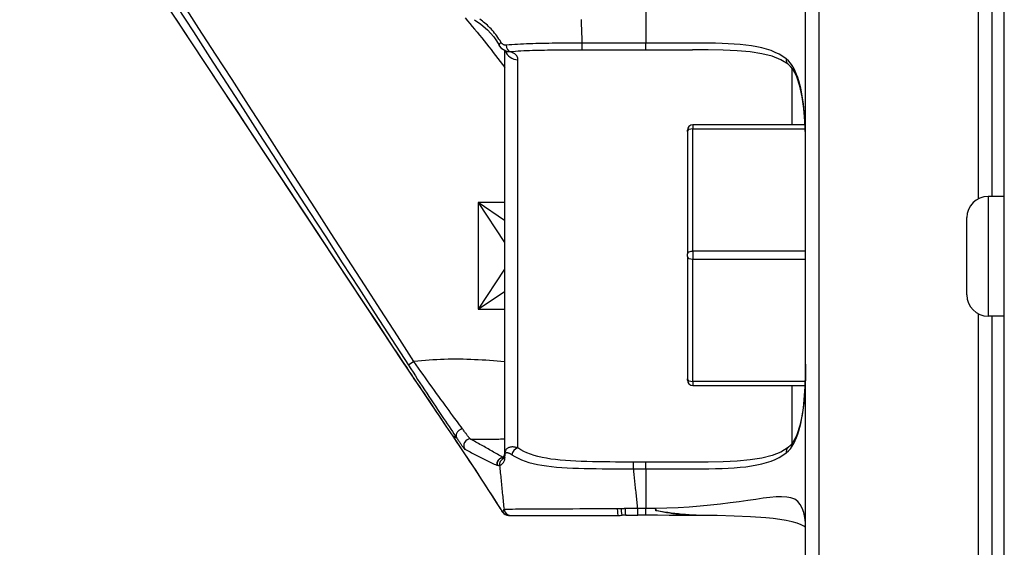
# Model space of a CAD drawing. Header units: inches. Extents: x 10 to 197, y 9 to 109.
# Tile 55 of 111: x 44.534 to 45.99, y 46.914 to 47.695. Entities that reach past the tile are written whole.
import ezdxf

# ---------------------------------------------------------------- set-up
doc = ezdxf.new("R2010")
doc.units = ezdxf.units.IN
doc.header["$MEASUREMENT"] = 0
doc.layers.add('Visible Edges(ANSI)', color=7, linetype='Continuous', lineweight=25)
doc.layers.add('Visible Tangent Edges(ANSI)', color=7, linetype='Continuous', lineweight=25)

msp = doc.modelspace()

# ---------------------------------------------------------------- linework, layer by layer
at = {"layer": 'Visible Edges(ANSI)'}
for p, q in [((45.9899, 40.387), (45.9899, 54.302)), ((45.6959, 46.6287), (45.6959, 48.0613)), ((45.9715, 48.0613), (45.9715, 47.4331)), ((45.0874, 47.2086), (44.5339, 48.045)), ((45.251, 47.6488), (45.251, 47.0515)), ((45.254, 47.6476), (45.2529, 47.648)), ((45.6952, 47.539), (45.5292, 47.539)), ((45.5214, 47.5291), (45.5214, 47.5311)), ((45.5214, 47.5291), (45.5214, 47.3479)), ((45.9899, 47.4331), (45.966, 47.4331)), ((45.9345, 47.2874), (45.9345, 47.4016)), ((45.5214, 47.3441), (45.5214, 47.3479)), ((45.5214, 47.3441), (45.5214, 47.1631)), ((45.9899, 47.2559), (45.966, 47.2559)), ((45.9715, 47.2559), (45.9715, 46.6287)), ((45.5214, 47.1611), (45.5214, 47.1631)), ((45.5292, 47.1532), (45.6953, 47.1532)), ((45.251, 47.0515), (45.251, 47.0479)), ((45.2566, 46.9612), (45.2599, 46.9612)), ((45.2599, 46.9612), (45.4191, 46.9612)), ((45.4597, 46.9613), (45.4479, 46.9613)), ((45.5408, 46.9612), (45.5286, 46.9612))]:
    msp.add_line(p, q, dxfattribs=at)
at = {"layer": 'Visible Edges(ANSI)', "flags": 128}
for points in [[(45.2063, 47.6945), (45.2159, 47.6878), (45.2256, 47.6794), (45.2349, 47.669), (45.2391, 47.6631), (45.2429, 47.6567)], [(45.2529, 47.648), (45.247, 47.6515), (45.2429, 47.6567)], [(45.6703, 47.6287), (45.6597, 47.6351), (45.6468, 47.6403), (45.6315, 47.6442), (45.6141, 47.6469), (45.5948, 47.6486), (45.574, 47.6496), (45.5518, 47.65), (45.5286, 47.6501)], [(45.6959, 47.5052), (45.6957, 47.5253), (45.6949, 47.5446), (45.6935, 47.563), (45.6911, 47.5802), (45.6877, 47.596), (45.683, 47.6098), (45.6802, 47.6158), (45.6771, 47.6211), (45.6737, 47.6254), (45.6703, 47.6287)], [(45.1749, 47.0781), (45.1647, 47.0932), (45.1541, 47.1089), (45.1434, 47.1249), (45.1324, 47.1412), (45.1212, 47.1578), (45.11, 47.1746), (45.0987, 47.1915), (45.0874, 47.2086)], [(45.6959, 47.1848), (45.6957, 47.1647), (45.6949, 47.1454), (45.6935, 47.1271), (45.6911, 47.1099), (45.6877, 47.0941), (45.683, 47.0802), (45.6802, 47.0742), (45.6771, 47.0689), (45.6737, 47.0646), (45.6703, 47.0614)], [(45.2566, 46.9612), (45.2537, 46.9616), (45.252, 46.9623), (45.2504, 46.9633), (45.2494, 46.9644), (45.2488, 46.9651), (45.2485, 46.9655), (45.2482, 46.9659), (45.2479, 46.9663), (45.2469, 46.968), (45.2453, 46.9706), (45.243, 46.9742), (45.2401, 46.9788), (45.2366, 46.9843), (45.2325, 46.9907), (45.2279, 46.998), (45.2227, 47.0059), (45.217, 47.0146), (45.2109, 47.0239), (45.2044, 47.0338), (45.1975, 47.0442), (45.1903, 47.0551), (45.1827, 47.0664), (45.1749, 47.0781)], [(45.6703, 47.0614), (45.6597, 47.0549), (45.6468, 47.0498), (45.6315, 47.0459), (45.6141, 47.0431), (45.5948, 47.0414), (45.574, 47.0404), (45.5518, 47.04), (45.5286, 47.0399)], [(45.2474, 47.0465), (45.2454, 47.0459), (45.2448, 47.0456)], [(45.2474, 47.0465), (45.2481, 47.0468), (45.2494, 47.0475), (45.2504, 47.0488), (45.251, 47.0512)], [(45.5286, 46.9612), (45.5116, 46.9612), (45.4944, 46.9612), (45.477, 46.9613), (45.4597, 46.9613)], [(45.5286, 46.9612), (45.5264, 46.9612), (45.5242, 46.9612), (45.522, 46.9613), (45.5198, 46.9614), (45.5176, 46.9616), (45.5154, 46.9618), (45.5133, 46.962), (45.511, 46.9622), (45.5088, 46.9624), (45.5066, 46.9627), (45.5043, 46.963), (45.502, 46.9633), (45.4997, 46.9636), (45.4974, 46.964), (45.4951, 46.9644), (45.4928, 46.9647), (45.4905, 46.9651), (45.4881, 46.9656), (45.4858, 46.966), (45.4834, 46.9664), (45.481, 46.9669), (45.4787, 46.9673), (45.4763, 46.9678), (45.4739, 46.9683)], [(45.4764, 46.9678), (45.4763, 46.9678), (45.4762, 46.9678), (45.4761, 46.9678), (45.476, 46.9679), (45.4759, 46.9679), (45.4758, 46.9679), (45.4757, 46.9679), (45.4756, 46.9679), (45.4754, 46.968), (45.4753, 46.968), (45.4752, 46.968), (45.4751, 46.968), (45.475, 46.968), (45.4749, 46.9681), (45.4748, 46.9681), (45.4747, 46.9681), (45.4746, 46.9681), (45.4745, 46.9681), (45.4744, 46.9682), (45.4743, 46.9682), (45.4742, 46.9682), (45.4741, 46.9682), (45.474, 46.9682), (45.4739, 46.9683)], [(45.5398, 46.9612), (45.5372, 46.9612), (45.5345, 46.9613), (45.5319, 46.9614), (45.5292, 46.9615), (45.5266, 46.9616), (45.5239, 46.9618), (45.5213, 46.962), (45.5187, 46.9622), (45.516, 46.9624), (45.5134, 46.9626), (45.5108, 46.9629), (45.5081, 46.9632), (45.5055, 46.9635), (45.5028, 46.9638), (45.5002, 46.9641), (45.4975, 46.9645), (45.4949, 46.9648), (45.4923, 46.9652), (45.4896, 46.9656), (45.487, 46.966), (45.4843, 46.9664), (45.4817, 46.9669), (45.479, 46.9673), (45.4764, 46.9678)], [(45.6959, 46.9438), (45.6936, 46.9453), (45.6894, 46.9473), (45.6835, 46.9496), (45.6761, 46.9517), (45.6675, 46.9536), (45.6581, 46.9552), (45.6479, 46.9565), (45.6372, 46.9576), (45.6146, 46.9592), (45.5906, 46.9602), (45.5655, 46.9608), (45.5398, 46.9612)]]:
    msp.add_lwpolyline(points, dxfattribs=at)
at = {"layer": 'Visible Edges(ANSI)'}
for centre, radius, start, end in [((45.5292, 47.5311), 0.00787, 90, 180), ((45.966, 47.4016), 0.0315, 90, 180), ((45.966, 47.2874), 0.0315, 180, 270), ((45.5292, 47.1611), 0.00787, 180, 270)]:
    msp.add_arc(centre, radius, start, end, dxfattribs=at)
for centre, major_axis, ratio, start_param, end_param in [((45.4336, 47.0666), (0.1436, 0.022), 0.718091, 4.502195, 4.542341), ((45.438, 46.8798), (-0.1151, 0.0117), 0.700795, 4.852611, 4.897811), ((45.4479, 46.9666), (0.1897, 0), 0.028121, 4.618016, 4.712378)]:
    msp.add_ellipse(centre, major_axis=major_axis, ratio=ratio, start_param=start_param, end_param=end_param, dxfattribs=at)
at = {"layer": 'Visible Tangent Edges(ANSI)'}
for p, q in [((45.7156, 48.0649), (45.7156, 46.6251)), ((45.9518, 47.4297), (45.9518, 48.0649)), ((45.4597, 47.7189), (45.4597, 47.6598)), ((45.3658, 47.65), (45.3658, 47.6598)), ((45.4597, 47.6598), (45.3658, 47.6598)), ((45.4597, 47.65), (45.4597, 47.6598)), ((45.3658, 47.65), (45.4597, 47.65)), ((45.2707, 47.0609), (45.2707, 47.6352)), ((45.6762, 47.539), (45.6762, 47.6224)), ((45.5292, 47.539), (45.5292, 47.533)), ((45.5292, 47.533), (45.6955, 47.533)), ((45.5292, 47.3518), (45.5292, 47.533)), ((45.251, 47.4238), (45.2117, 47.4238)), ((45.251, 47.3975), (45.2117, 47.4238)), ((45.2117, 47.4238), (45.251, 47.3647)), ((45.2117, 47.4238), (45.2117, 47.2663)), ((45.966, 47.4331), (45.966, 47.2559)), ((45.5292, 47.3518), (45.5292, 47.3402)), ((45.6959, 47.3518), (45.5292, 47.3518)), ((45.5292, 47.3402), (45.6959, 47.3402)), ((45.5292, 47.1592), (45.5292, 47.3402)), ((45.251, 47.3253), (45.2117, 47.2663)), ((45.2117, 47.2663), (45.251, 47.2925)), ((45.2117, 47.2663), (45.251, 47.2663)), ((45.9518, 46.6251), (45.9518, 47.2593)), ((45.0874, 47.2086), (45.0874, 47.2086)), ((45.117, 47.1887), (45.1088, 47.1834)), ((45.5292, 47.1592), (45.5292, 47.1532)), ((45.6955, 47.1592), (45.5292, 47.1592)), ((45.6762, 47.0677), (45.6762, 47.1532)), ((45.1748, 47.0782), (45.1748, 47.0782)), ((45.1803, 47.0754), (45.1748, 47.0782)), ((45.1749, 47.0781), (45.1749, 47.0781)), ((45.1803, 47.0754), (45.1804, 47.0754)), ((45.2515, 47.047), (45.2516, 47.0505)), ((45.4418, 47.0302), (45.4418, 47.0401)), ((45.4597, 47.0401), (45.4418, 47.0401)), ((45.4418, 47.0302), (45.4597, 47.0302)), ((45.4597, 47.0302), (45.4597, 47.0401)), ((45.4597, 47.0302), (45.4597, 46.9711)), ((45.4597, 46.9711), (45.4479, 46.9711)), ((45.4479, 46.9613), (45.4479, 46.9711)), ((45.4597, 46.9613), (45.4597, 46.9711))]:
    msp.add_line(p, q, dxfattribs=at)
at = {"layer": 'Visible Tangent Edges(ANSI)', "flags": 128}
for points in [[(44.7664, 47.7142), (44.7908, 47.6763), (44.8153, 47.6384), (44.8397, 47.6005), (44.8642, 47.5625), (44.8886, 47.5246), (44.9131, 47.4867), (44.9375, 47.4488), (44.962, 47.4109), (44.9865, 47.373), (45.0109, 47.335), (45.0354, 47.2971), (45.0598, 47.2592), (45.0843, 47.2213), (45.1088, 47.1834)], [(45.117, 47.1887), (45.0926, 47.2266), (45.0681, 47.2645), (45.0436, 47.3024), (45.0192, 47.3404), (44.9947, 47.3783), (44.9703, 47.4162), (44.9458, 47.4541), (44.9213, 47.492), (44.8969, 47.5299), (44.8724, 47.5679), (44.8479, 47.6058), (44.8235, 47.6437), (44.799, 47.6816), (44.7746, 47.7195)], [(45.0874, 47.2086), (45.0643, 47.2434), (45.0413, 47.2783), (45.0182, 47.3131), (44.9952, 47.348), (44.9721, 47.3828), (44.949, 47.4177), (44.926, 47.4525), (44.9029, 47.4874), (44.8799, 47.5222), (44.8568, 47.5571), (44.8337, 47.5919), (44.8107, 47.6268), (44.7876, 47.6617), (44.7646, 47.6965)], [(45.1925, 47.6973), (45.1961, 47.693), (45.1996, 47.6888), (45.2032, 47.6846), (45.2067, 47.6803), (45.2102, 47.6761), (45.2137, 47.6718), (45.2172, 47.6675), (45.2207, 47.6632), (45.2241, 47.6589), (45.2275, 47.6545), (45.2309, 47.6502), (45.2343, 47.6458), (45.2377, 47.6414), (45.2411, 47.637), (45.2444, 47.6326), (45.2477, 47.6282), (45.2511, 47.6238)], [(45.2456, 47.6611), (45.2442, 47.6636), (45.2427, 47.6659), (45.2412, 47.6683), (45.2396, 47.6705), (45.2379, 47.6727), (45.2362, 47.6748), (45.2345, 47.6769), (45.2327, 47.6789), (45.231, 47.6808), (45.2292, 47.6827), (45.2273, 47.6845), (45.2255, 47.6862), (45.2236, 47.6879), (45.2218, 47.6895), (45.2199, 47.691), (45.2181, 47.6925), (45.2162, 47.6939), (45.2144, 47.6953)], [(45.3658, 47.6598), (45.3657, 47.6623), (45.3656, 47.6648), (45.3656, 47.6674), (45.3655, 47.6699), (45.3654, 47.6724), (45.3653, 47.6749), (45.3652, 47.6774), (45.3651, 47.6799), (45.365, 47.6824), (45.3649, 47.6849), (45.3648, 47.6874), (45.3647, 47.6899), (45.3646, 47.6925), (45.3645, 47.695)], [(45.2534, 47.6568), (45.253, 47.6567), (45.2526, 47.6567), (45.2523, 47.6568), (45.2519, 47.6568), (45.2515, 47.6568), (45.2511, 47.6569), (45.2508, 47.657), (45.2504, 47.6571), (45.25, 47.6572), (45.2497, 47.6574), (45.2493, 47.6575), (45.249, 47.6577), (45.2487, 47.6579), (45.2483, 47.6581), (45.248, 47.6583), (45.2477, 47.6586), (45.2474, 47.6588), (45.2471, 47.6591), (45.2468, 47.6594), (45.2466, 47.6597), (45.2463, 47.6601), (45.2461, 47.6604), (45.2458, 47.6607), (45.2456, 47.6611)], [(45.3658, 47.6598), (45.3608, 47.6598), (45.3559, 47.6598), (45.3509, 47.6598), (45.3459, 47.6598), (45.341, 47.6597), (45.336, 47.6597), (45.3311, 47.6597), (45.3262, 47.6596), (45.3213, 47.6596), (45.3165, 47.6595), (45.3117, 47.6594), (45.3069, 47.6593), (45.3021, 47.6592), (45.2974, 47.6591), (45.2928, 47.659), (45.2882, 47.6588), (45.2836, 47.6587), (45.2791, 47.6585), (45.2747, 47.6583), (45.2703, 47.658), (45.266, 47.6578), (45.2617, 47.6575), (45.2575, 47.6571), (45.2534, 47.6568)], [(45.6676, 47.6365), (45.6626, 47.6401), (45.6571, 47.6433), (45.6513, 47.6462), (45.645, 47.6487), (45.6383, 47.6509), (45.6313, 47.6528), (45.6238, 47.6544), (45.616, 47.6557), (45.6079, 47.6568), (45.5995, 47.6577), (45.5907, 47.6584), (45.5817, 47.659), (45.5725, 47.6594), (45.563, 47.6596), (45.5532, 47.6598), (45.5433, 47.6599), (45.5333, 47.66), (45.523, 47.66), (45.5127, 47.66), (45.5022, 47.6599), (45.4917, 47.6599), (45.481, 47.6599), (45.4704, 47.6598), (45.4597, 47.6598)], [(45.2529, 47.648), (45.2531, 47.648), (45.2533, 47.6479), (45.2536, 47.6478), (45.2539, 47.6477), (45.2541, 47.6477), (45.2544, 47.6476), (45.2546, 47.6475), (45.2549, 47.6475), (45.2551, 47.6474), (45.2554, 47.6474), (45.2556, 47.6474), (45.2559, 47.6473), (45.2562, 47.6473), (45.2564, 47.6473), (45.2567, 47.6472), (45.2569, 47.6472), (45.2572, 47.6472), (45.2575, 47.6472), (45.2577, 47.6472), (45.258, 47.6472), (45.2582, 47.6472), (45.2585, 47.6472), (45.2588, 47.6472), (45.259, 47.6472)], [(45.259, 47.6472), (45.2629, 47.6476), (45.2669, 47.6479), (45.271, 47.6482), (45.2751, 47.6484), (45.2792, 47.6487), (45.2835, 47.6489), (45.2877, 47.649), (45.2921, 47.6492), (45.2964, 47.6493), (45.3009, 47.6494), (45.3053, 47.6495), (45.3098, 47.6496), (45.3144, 47.6497), (45.3189, 47.6498), (45.3235, 47.6498), (45.3282, 47.6499), (45.3328, 47.6499), (45.3375, 47.6499), (45.3422, 47.6499), (45.3469, 47.65), (45.3516, 47.65), (45.3564, 47.65), (45.3611, 47.65), (45.3658, 47.65)], [(45.2707, 47.6352), (45.2707, 47.6359), (45.2706, 47.6366), (45.2705, 47.6373), (45.2704, 47.6379), (45.2701, 47.6386), (45.2699, 47.6392), (45.2696, 47.6398), (45.2693, 47.6404), (45.2689, 47.6409), (45.2685, 47.6415), (45.2681, 47.642), (45.2676, 47.6425), (45.2671, 47.643), (45.2665, 47.6435), (45.2659, 47.6439), (45.2653, 47.6444), (45.2646, 47.6448), (45.2639, 47.6452), (45.2632, 47.6456), (45.2624, 47.6459), (45.2616, 47.6463), (45.2608, 47.6466), (45.2599, 47.6469), (45.259, 47.6472)], [(45.4597, 47.65), (45.4626, 47.65), (45.4655, 47.65), (45.4684, 47.65), (45.4713, 47.65), (45.4742, 47.65), (45.4771, 47.65), (45.48, 47.65), (45.4829, 47.65), (45.4858, 47.65), (45.4887, 47.65), (45.4916, 47.6501), (45.4945, 47.6501), (45.4974, 47.6501), (45.5002, 47.6501), (45.5031, 47.6501), (45.506, 47.6501), (45.5088, 47.6501), (45.5117, 47.6501), (45.5145, 47.6501), (45.5173, 47.6501), (45.5202, 47.6501), (45.523, 47.6501), (45.5258, 47.6501), (45.5286, 47.6501)], [(45.6959, 47.5052), (45.6959, 47.5121), (45.6958, 47.5188), (45.6957, 47.5256), (45.6955, 47.5322), (45.6953, 47.5387), (45.695, 47.5452), (45.6946, 47.5516), (45.6941, 47.5578), (45.6935, 47.564), (45.6928, 47.5701), (45.6921, 47.576), (45.6912, 47.5819), (45.6901, 47.5876), (45.689, 47.5931), (45.6877, 47.5985), (45.6862, 47.6038), (45.6846, 47.6088), (45.6828, 47.6136), (45.6808, 47.6182), (45.6786, 47.6226), (45.6762, 47.6266), (45.6736, 47.6303), (45.6707, 47.6337), (45.6676, 47.6365)], [(45.1748, 47.0782), (45.1715, 47.0832), (45.1681, 47.0882), (45.1646, 47.0933), (45.1611, 47.0985), (45.1576, 47.1037), (45.1541, 47.109), (45.1505, 47.1143), (45.1469, 47.1196), (45.1433, 47.125), (45.1397, 47.1304), (45.136, 47.1358), (45.1323, 47.1413), (45.1286, 47.1468), (45.1249, 47.1523), (45.1212, 47.1579), (45.1175, 47.1634), (45.1137, 47.169), (45.11, 47.1746), (45.1062, 47.1803), (45.1024, 47.1859), (45.0987, 47.1916), (45.0949, 47.1972), (45.0912, 47.2029), (45.0874, 47.2086)], [(45.251, 47.1885), (45.2455, 47.189), (45.2399, 47.1894), (45.2344, 47.1899), (45.2288, 47.1903), (45.2232, 47.1906), (45.2177, 47.191), (45.2121, 47.1913), (45.2065, 47.1915), (45.2009, 47.1918), (45.1953, 47.1919), (45.1898, 47.1921), (45.1842, 47.1921), (45.1786, 47.1922), (45.173, 47.1921), (45.1674, 47.1921), (45.1618, 47.1919), (45.1562, 47.1918), (45.1506, 47.1915), (45.145, 47.1912), (45.1394, 47.1908), (45.1338, 47.1904), (45.1282, 47.1899), (45.1226, 47.1893), (45.117, 47.1887)], [(45.1088, 47.1834), (45.1122, 47.1781), (45.1156, 47.1728), (45.119, 47.1676), (45.1224, 47.1624), (45.1257, 47.1572), (45.1291, 47.1521), (45.1324, 47.147), (45.1358, 47.142), (45.139, 47.1371), (45.1423, 47.1322), (45.1455, 47.1274), (45.1486, 47.1226), (45.1517, 47.118), (45.1547, 47.1134), (45.1577, 47.109), (45.1606, 47.1047), (45.1634, 47.1005), (45.1661, 47.0964), (45.1688, 47.0925), (45.1713, 47.0887), (45.1737, 47.0851), (45.1761, 47.0817), (45.1783, 47.0784), (45.1803, 47.0754)], [(45.1888, 47.0892), (45.1867, 47.092), (45.1845, 47.095), (45.1821, 47.0982), (45.1797, 47.1015), (45.1771, 47.105), (45.1744, 47.1086), (45.1717, 47.1124), (45.1688, 47.1162), (45.1659, 47.1202), (45.1629, 47.1244), (45.1599, 47.1285), (45.1567, 47.1328), (45.1536, 47.1372), (45.1504, 47.1416), (45.1471, 47.1461), (45.1439, 47.1507), (45.1405, 47.1553), (45.1372, 47.16), (45.1339, 47.1647), (45.1305, 47.1695), (45.1271, 47.1742), (45.1237, 47.179), (45.1204, 47.1839), (45.117, 47.1887)], [(45.6676, 47.0535), (45.6707, 47.0564), (45.6736, 47.0597), (45.6762, 47.0634), (45.6786, 47.0675), (45.6808, 47.0718), (45.6828, 47.0764), (45.6846, 47.0812), (45.6862, 47.0863), (45.6877, 47.0915), (45.689, 47.0969), (45.6901, 47.1025), (45.6912, 47.1082), (45.6921, 47.114), (45.6928, 47.12), (45.6935, 47.126), (45.6941, 47.1322), (45.6946, 47.1385), (45.695, 47.1448), (45.6953, 47.1513), (45.6955, 47.1579), (45.6957, 47.1645), (45.6958, 47.1712), (45.6959, 47.178), (45.6959, 47.1848)], [(45.1888, 47.0892), (45.188, 47.0891), (45.1872, 47.0888), (45.1864, 47.0886), (45.1856, 47.0882), (45.1849, 47.0878), (45.1842, 47.0874), (45.1835, 47.0869), (45.1829, 47.0864), (45.1823, 47.0858), (45.1817, 47.0852), (45.1812, 47.0845), (45.1808, 47.0839), (45.1804, 47.0832), (45.1801, 47.0825), (45.1798, 47.0817), (45.1796, 47.081), (45.1794, 47.0802), (45.1794, 47.0795), (45.1794, 47.0788), (45.1794, 47.0781), (45.1796, 47.0774), (45.1798, 47.0767), (45.18, 47.0761), (45.1803, 47.0754)], [(45.2004, 47.0741), (45.2003, 47.0742), (45.2001, 47.0743), (45.2, 47.0745), (45.1997, 47.0747), (45.1995, 47.075), (45.1992, 47.0753), (45.1989, 47.0757), (45.1985, 47.0761), (45.1982, 47.0766), (45.1977, 47.0771), (45.1973, 47.0777), (45.1968, 47.0783), (45.1963, 47.079), (45.1958, 47.0797), (45.1952, 47.0805), (45.1946, 47.0813), (45.194, 47.0821), (45.1933, 47.083), (45.1926, 47.084), (45.1919, 47.0849), (45.1912, 47.0859), (45.1904, 47.087), (45.1896, 47.0881), (45.1888, 47.0892)], [(45.2482, 46.966), (45.248, 46.9662), (45.2476, 46.9669), (45.2469, 46.968), (45.2459, 46.9697), (45.2446, 46.9717), (45.243, 46.9743), (45.2411, 46.9772), (45.239, 46.9806), (45.2366, 46.9844), (45.2339, 46.9886), (45.231, 46.9932), (45.2278, 46.9981), (45.2244, 47.0033), (45.2208, 47.0089), (45.217, 47.0147), (45.2129, 47.0209), (45.2087, 47.0273), (45.2043, 47.0339), (45.1998, 47.0408), (45.1951, 47.0479), (45.1902, 47.0552), (45.1852, 47.0627), (45.1801, 47.0704), (45.1748, 47.0782)], [(45.1748, 47.0782), (45.1749, 47.0782), (45.1749, 47.0782), (45.1749, 47.0782), (45.1749, 47.0782), (45.1749, 47.0782), (45.1749, 47.0781), (45.1749, 47.0781), (45.1749, 47.0781), (45.1749, 47.0781), (45.1749, 47.0781), (45.1749, 47.0781), (45.1749, 47.0781), (45.1749, 47.0781), (45.1749, 47.0781), (45.1749, 47.0781), (45.1749, 47.0781), (45.1749, 47.0781), (45.1749, 47.0781), (45.1749, 47.0781), (45.1749, 47.0781), (45.1749, 47.0781), (45.1749, 47.0781), (45.1749, 47.0781), (45.1749, 47.0781)], [(45.1803, 47.0754), (45.1803, 47.0754), (45.1803, 47.0754), (45.1803, 47.0754), (45.1804, 47.0754), (45.1804, 47.0754), (45.1804, 47.0754), (45.1803, 47.0754), (45.1803, 47.0754), (45.1803, 47.0754), (45.1803, 47.0754), (45.1803, 47.0754), (45.1803, 47.0754), (45.1803, 47.0754), (45.1803, 47.0754), (45.1803, 47.0754), (45.1803, 47.0754), (45.1803, 47.0754), (45.1803, 47.0754), (45.1803, 47.0754), (45.1803, 47.0754), (45.1803, 47.0754), (45.1803, 47.0754), (45.1803, 47.0754), (45.1803, 47.0754)], [(45.1804, 47.0754), (45.1812, 47.0742), (45.182, 47.073), (45.1827, 47.0719), (45.1835, 47.0708), (45.1842, 47.0698), (45.1849, 47.0688), (45.1855, 47.0678), (45.1861, 47.0669), (45.1867, 47.066), (45.1873, 47.0652), (45.1879, 47.0644), (45.1884, 47.0637), (45.1888, 47.0631), (45.1893, 47.0624), (45.1897, 47.0619), (45.1901, 47.0614), (45.1904, 47.0609), (45.1908, 47.0605), (45.191, 47.0601), (45.1913, 47.0598), (45.1915, 47.0596), (45.1917, 47.0594), (45.1919, 47.0593), (45.192, 47.0592)], [(45.2004, 47.0741), (45.2025, 47.0741), (45.2046, 47.0741), (45.2068, 47.0741), (45.2089, 47.0741), (45.211, 47.0741), (45.2131, 47.0741), (45.2152, 47.0741), (45.2173, 47.0741), (45.2194, 47.0741), (45.2215, 47.0741), (45.2237, 47.0741), (45.2258, 47.0741), (45.2279, 47.0741), (45.23, 47.0741), (45.2321, 47.0741), (45.2342, 47.0741), (45.2363, 47.0741), (45.2384, 47.0741), (45.2405, 47.0741), (45.2426, 47.0741), (45.2447, 47.0742), (45.2468, 47.0742), (45.2489, 47.0742), (45.251, 47.0742)], [(45.2486, 47.047), (45.2466, 47.0481), (45.2446, 47.0492), (45.2426, 47.0504), (45.2406, 47.0515), (45.2387, 47.0526), (45.2367, 47.0538), (45.2347, 47.0549), (45.2327, 47.056), (45.2307, 47.0571), (45.2287, 47.0583), (45.2267, 47.0594), (45.2247, 47.0605), (45.2227, 47.0617), (45.2207, 47.0628), (45.2187, 47.0639), (45.2166, 47.0651), (45.2146, 47.0662), (45.2126, 47.0673), (45.2106, 47.0684), (45.2085, 47.0696), (45.2065, 47.0707), (45.2045, 47.0718), (45.2024, 47.073), (45.2004, 47.0741)], [(45.192, 47.0592), (45.194, 47.0581), (45.196, 47.0571), (45.198, 47.056), (45.2, 47.055), (45.202, 47.0539), (45.204, 47.0529), (45.206, 47.0519), (45.208, 47.0508), (45.2099, 47.0498), (45.2119, 47.0488), (45.2139, 47.0478), (45.2159, 47.0468), (45.2178, 47.0458), (45.2198, 47.0448), (45.2218, 47.0438), (45.2237, 47.0428), (45.2257, 47.0419), (45.2276, 47.0409), (45.2296, 47.0399), (45.2316, 47.039), (45.2335, 47.0381), (45.2355, 47.0371), (45.2374, 47.0362), (45.2394, 47.0353)], [(45.2707, 47.0609), (45.2697, 47.0612), (45.2687, 47.0615), (45.2677, 47.0618), (45.2667, 47.062), (45.2657, 47.0622), (45.2647, 47.0623), (45.2637, 47.0624), (45.2628, 47.0624), (45.2619, 47.0624), (45.2609, 47.0623), (45.26, 47.0622), (45.2591, 47.0621), (45.2583, 47.0618), (45.2574, 47.0616), (45.2565, 47.0612), (45.2557, 47.0608), (45.2549, 47.0602), (45.2541, 47.0596), (45.2534, 47.0589), (45.2527, 47.0579), (45.2521, 47.0568), (45.2515, 47.0553), (45.2512, 47.0535), (45.251, 47.0515)], [(45.4418, 47.0401), (45.4329, 47.0401), (45.4241, 47.0401), (45.4152, 47.0401), (45.4065, 47.0402), (45.3978, 47.0402), (45.3892, 47.0404), (45.3808, 47.0405), (45.3724, 47.0407), (45.3643, 47.041), (45.3563, 47.0413), (45.3484, 47.0417), (45.3408, 47.0422), (45.3334, 47.0429), (45.3263, 47.0436), (45.3194, 47.0445), (45.3128, 47.0456), (45.3064, 47.0468), (45.3003, 47.0482), (45.2946, 47.0497), (45.2891, 47.0515), (45.284, 47.0535), (45.2793, 47.0557), (45.2748, 47.0582), (45.2707, 47.0609)], [(45.2436, 47.0352), (45.2437, 47.0352), (45.2438, 47.0352), (45.2439, 47.0352), (45.2441, 47.0353), (45.2443, 47.0354), (45.2446, 47.0355), (45.2448, 47.0356), (45.2451, 47.0357), (45.2454, 47.0359), (45.2457, 47.0361), (45.2461, 47.0363), (45.2465, 47.0366), (45.2469, 47.0369), (45.2473, 47.0373), (45.2478, 47.0377), (45.2482, 47.0382), (45.2487, 47.0388), (45.2492, 47.0394), (45.2497, 47.0402), (45.2502, 47.0411), (45.2506, 47.0422), (45.2511, 47.0434), (45.2514, 47.045), (45.2515, 47.047)], [(45.2485, 47.0447), (45.2485, 47.0448), (45.2484, 47.0449), (45.2484, 47.0449), (45.2483, 47.045), (45.2483, 47.0451), (45.2482, 47.0451), (45.2482, 47.0452), (45.2481, 47.0453), (45.2481, 47.0453), (45.248, 47.0454), (45.248, 47.0455), (45.2479, 47.0456), (45.2479, 47.0456), (45.2478, 47.0457), (45.2478, 47.0458), (45.2477, 47.0458), (45.2477, 47.0459), (45.2476, 47.046), (45.2475, 47.0461), (45.2475, 47.0461), (45.2474, 47.0462), (45.2474, 47.0463), (45.2473, 47.0464), (45.2473, 47.0465)], [(45.2473, 47.0465), (45.2473, 47.0465), (45.2473, 47.0465), (45.2473, 47.0465), (45.2473, 47.0465), (45.2473, 47.0465), (45.2473, 47.0465), (45.2473, 47.0465), (45.2473, 47.0465), (45.2473, 47.0465), (45.2473, 47.0465), (45.2473, 47.0465), (45.2473, 47.0465), (45.2473, 47.0465), (45.2473, 47.0465), (45.2473, 47.0465), (45.2473, 47.0465), (45.2473, 47.0465), (45.2473, 47.0465), (45.2473, 47.0465), (45.2473, 47.0465), (45.2474, 47.0465), (45.2474, 47.0465), (45.2474, 47.0465), (45.2474, 47.0465)], [(45.251, 47.0479), (45.251, 47.0473), (45.2509, 47.0468), (45.2508, 47.0464), (45.2506, 47.0461), (45.2505, 47.0458), (45.2503, 47.0456), (45.2501, 47.0454), (45.25, 47.0452), (45.2498, 47.0451), (45.2497, 47.045), (45.2496, 47.0449), (45.2494, 47.0448), (45.2493, 47.0448), (45.2492, 47.0447), (45.2491, 47.0447), (45.249, 47.0447), (45.2489, 47.0447), (45.2488, 47.0446), (45.2488, 47.0446), (45.2487, 47.0447), (45.2486, 47.0447), (45.2486, 47.0447), (45.2486, 47.0447), (45.2485, 47.0447)], [(45.2516, 47.0505), (45.2516, 47.0516), (45.2518, 47.0524), (45.2521, 47.053), (45.2525, 47.0534), (45.2528, 47.0537), (45.2532, 47.0539), (45.2536, 47.054), (45.254, 47.054), (45.2545, 47.054), (45.2549, 47.054), (45.2554, 47.054), (45.2558, 47.0539), (45.2563, 47.0537), (45.2568, 47.0536), (45.2573, 47.0534), (45.2578, 47.0532), (45.2583, 47.053), (45.2588, 47.0527), (45.2593, 47.0525), (45.2598, 47.0522), (45.2603, 47.0519), (45.2608, 47.0515), (45.2614, 47.0512), (45.2619, 47.0508)], [(45.2619, 47.0508), (45.2662, 47.0481), (45.2709, 47.0456), (45.2759, 47.0433), (45.2813, 47.0413), (45.287, 47.0394), (45.293, 47.0378), (45.2994, 47.0364), (45.3061, 47.0352), (45.313, 47.0342), (45.3203, 47.0333), (45.3278, 47.0326), (45.3356, 47.0319), (45.3436, 47.0315), (45.3518, 47.0311), (45.3602, 47.0308), (45.3688, 47.0305), (45.3776, 47.0304), (45.3865, 47.0303), (45.3955, 47.0302), (45.4047, 47.0301), (45.4139, 47.0301), (45.4231, 47.0301), (45.4325, 47.0302), (45.4418, 47.0302)], [(45.4597, 47.0302), (45.4704, 47.0302), (45.481, 47.0302), (45.4917, 47.0301), (45.5022, 47.0301), (45.5127, 47.0301), (45.523, 47.0301), (45.5333, 47.0301), (45.5433, 47.0301), (45.5532, 47.0302), (45.563, 47.0304), (45.5725, 47.0307), (45.5817, 47.0311), (45.5907, 47.0316), (45.5995, 47.0323), (45.6079, 47.0332), (45.616, 47.0343), (45.6238, 47.0357), (45.6313, 47.0373), (45.6383, 47.0392), (45.645, 47.0414), (45.6513, 47.0439), (45.6571, 47.0467), (45.6626, 47.05), (45.6676, 47.0535)], [(45.2394, 47.0353), (45.2394, 47.0353), (45.2394, 47.0353), (45.2395, 47.0353), (45.2395, 47.0353), (45.2395, 47.0353), (45.2395, 47.0353), (45.2395, 47.0353), (45.2396, 47.0353), (45.2396, 47.0353), (45.2396, 47.0353), (45.2396, 47.0353), (45.2397, 47.0354), (45.2397, 47.0354), (45.2397, 47.0354), (45.2397, 47.0354), (45.2397, 47.0354), (45.2398, 47.0354), (45.2398, 47.0354), (45.2398, 47.0354), (45.2398, 47.0354), (45.2398, 47.0354), (45.2399, 47.0354), (45.2399, 47.0354), (45.2399, 47.0354)], [(45.2399, 47.0354), (45.2401, 47.0354), (45.2402, 47.0354), (45.2404, 47.0353), (45.2405, 47.0353), (45.2407, 47.0353), (45.2408, 47.0353), (45.241, 47.0352), (45.2411, 47.0352), (45.2413, 47.0352), (45.2414, 47.0352), (45.2416, 47.0352), (45.2417, 47.0352), (45.2419, 47.0352), (45.242, 47.0351), (45.2422, 47.0351), (45.2423, 47.0351), (45.2425, 47.0351), (45.2426, 47.0351), (45.2428, 47.0351), (45.2429, 47.0351), (45.2431, 47.0351), (45.2433, 47.0352), (45.2434, 47.0352), (45.2436, 47.0352)], [(45.2436, 47.0352), (45.2438, 47.0325), (45.2441, 47.0297), (45.2444, 47.027), (45.2446, 47.0243), (45.2449, 47.0216), (45.2452, 47.0189), (45.2454, 47.0162), (45.2457, 47.0134), (45.246, 47.0107), (45.2462, 47.008), (45.2465, 47.0053), (45.2468, 47.0026), (45.2471, 46.9999), (45.2473, 46.9971), (45.2476, 46.9944), (45.2479, 46.9917), (45.2482, 46.989), (45.2484, 46.9863), (45.2487, 46.9836), (45.249, 46.9808), (45.2493, 46.9781), (45.2496, 46.9754), (45.2498, 46.9727), (45.2501, 46.97)], [(45.4479, 46.9711), (45.4477, 46.9736), (45.4474, 46.9761), (45.4471, 46.9785), (45.4469, 46.981), (45.4466, 46.9834), (45.4464, 46.9859), (45.4461, 46.9884), (45.4459, 46.9908), (45.4456, 46.9933), (45.4453, 46.9957), (45.4451, 46.9982), (45.4448, 47.0007), (45.4446, 47.0031), (45.4443, 47.0056), (45.4441, 47.0081), (45.4438, 47.0105), (45.4436, 47.013), (45.4433, 47.0154), (45.4431, 47.0179), (45.4428, 47.0204), (45.4425, 47.0228), (45.4423, 47.0253), (45.442, 47.0278), (45.4418, 47.0302)], [(45.5286, 47.0399), (45.5258, 47.0399), (45.523, 47.0399), (45.5202, 47.0399), (45.5173, 47.0399), (45.5145, 47.0399), (45.5117, 47.0399), (45.5088, 47.0399), (45.506, 47.0399), (45.5031, 47.0399), (45.5002, 47.04), (45.4974, 47.04), (45.4945, 47.04), (45.4916, 47.04), (45.4887, 47.04), (45.4858, 47.04), (45.4829, 47.04), (45.48, 47.04), (45.4771, 47.04), (45.4742, 47.04), (45.4713, 47.04), (45.4684, 47.04), (45.4655, 47.04), (45.4626, 47.0401), (45.4597, 47.0401)], [(45.6959, 46.9421), (45.6957, 46.9505), (45.6948, 46.9582), (45.6934, 46.9653), (45.6912, 46.9716), (45.6883, 46.9771), (45.6846, 46.9815), (45.68, 46.9849), (45.6745, 46.9871), (45.6681, 46.9883), (45.6607, 46.9887), (45.6525, 46.9885), (45.6433, 46.9876), (45.6333, 46.9864), (45.6223, 46.9848), (45.6105, 46.9831), (45.5979, 46.9813), (45.5845, 46.9796), (45.5703, 46.9778), (45.5555, 46.9762), (45.54, 46.9748), (45.524, 46.9735), (45.5076, 46.9724), (45.4909, 46.9716), (45.4739, 46.9711)], [(45.4176, 46.9708), (45.4062, 46.9708), (45.3949, 46.9707), (45.3838, 46.9707), (45.3729, 46.9706), (45.3623, 46.9706), (45.352, 46.9705), (45.342, 46.9705), (45.3324, 46.9704), (45.3232, 46.9704), (45.3144, 46.9703), (45.306, 46.9703), (45.2981, 46.9702), (45.2908, 46.9702), (45.284, 46.9702), (45.2778, 46.9701), (45.2722, 46.9701), (45.2671, 46.9701), (45.2627, 46.97), (45.259, 46.97), (45.2559, 46.97), (45.2534, 46.97), (45.2516, 46.97), (45.2505, 46.97), (45.2501, 46.97)], [(45.4234, 46.971), (45.4231, 46.971), (45.4229, 46.9709), (45.4226, 46.9709), (45.4224, 46.9709), (45.4221, 46.9709), (45.4219, 46.9709), (45.4217, 46.9709), (45.4214, 46.9709), (45.4212, 46.9709), (45.4209, 46.9709), (45.4207, 46.9709), (45.4205, 46.9709), (45.4202, 46.9709), (45.42, 46.9709), (45.4197, 46.9709), (45.4195, 46.9709), (45.4193, 46.9709), (45.419, 46.9709), (45.4188, 46.9709), (45.4185, 46.9709), (45.4183, 46.9709), (45.4181, 46.9709), (45.4178, 46.9708), (45.4176, 46.9708)], [(45.4291, 46.9711), (45.4289, 46.9711), (45.4287, 46.9711), (45.4284, 46.9711), (45.4282, 46.9711), (45.4279, 46.9711), (45.4277, 46.9711), (45.4275, 46.971), (45.4272, 46.971), (45.427, 46.971), (45.4267, 46.971), (45.4265, 46.971), (45.4262, 46.971), (45.426, 46.971), (45.4258, 46.971), (45.4255, 46.971), (45.4253, 46.971), (45.425, 46.971), (45.4248, 46.971), (45.4246, 46.971), (45.4243, 46.971), (45.4241, 46.971), (45.4238, 46.971), (45.4236, 46.971), (45.4234, 46.971)], [(45.4479, 46.9711), (45.4471, 46.9711), (45.4464, 46.9711), (45.4456, 46.9711), (45.4448, 46.9711), (45.444, 46.9711), (45.4432, 46.9711), (45.4424, 46.9711), (45.4417, 46.9711), (45.4409, 46.9711), (45.4401, 46.9711), (45.4393, 46.9711), (45.4385, 46.9711), (45.4377, 46.9711), (45.437, 46.9711), (45.4362, 46.9711), (45.4354, 46.9711), (45.4346, 46.9711), (45.4338, 46.9711), (45.4331, 46.9711), (45.4323, 46.9711), (45.4315, 46.9711), (45.4307, 46.9711), (45.4299, 46.9711), (45.4291, 46.9711)], [(45.4739, 46.9711), (45.4733, 46.9711), (45.4727, 46.9711), (45.4721, 46.9711), (45.4715, 46.9711), (45.4709, 46.9711), (45.4703, 46.9711), (45.4697, 46.9711), (45.4691, 46.9711), (45.4685, 46.9711), (45.468, 46.9711), (45.4674, 46.9711), (45.4668, 46.9711), (45.4662, 46.9711), (45.4656, 46.9711), (45.465, 46.9711), (45.4644, 46.9711), (45.4638, 46.9711), (45.4632, 46.9711), (45.4626, 46.9711), (45.4621, 46.9711), (45.4615, 46.9711), (45.4609, 46.9711), (45.4603, 46.9711), (45.4597, 46.9711)], [(45.4764, 46.9678), (45.4763, 46.9679), (45.4762, 46.968), (45.4761, 46.9681), (45.476, 46.9682), (45.4759, 46.9684), (45.4757, 46.9685), (45.4756, 46.9686), (45.4755, 46.9687), (45.4754, 46.9689), (45.4753, 46.969), (45.4752, 46.9691), (45.4751, 46.9693), (45.475, 46.9694), (45.4749, 46.9695), (45.4748, 46.9697), (45.4747, 46.9698), (45.4746, 46.97), (45.4745, 46.9701), (45.4744, 46.9703), (45.4743, 46.9704), (45.4742, 46.9706), (45.4741, 46.9708), (45.474, 46.9709), (45.4739, 46.9711)], [(45.2501, 46.97), (45.2499, 46.9697), (45.2497, 46.9695), (45.2495, 46.9692), (45.2494, 46.969), (45.2493, 46.9688), (45.2491, 46.9686), (45.249, 46.9683), (45.2489, 46.9682), (45.2488, 46.968), (45.2487, 46.9678), (45.2487, 46.9676), (45.2486, 46.9675), (45.2485, 46.9673), (45.2485, 46.9671), (45.2484, 46.967), (45.2484, 46.9669), (45.2483, 46.9667), (45.2483, 46.9666), (45.2483, 46.9665), (45.2483, 46.9664), (45.2482, 46.9663), (45.2482, 46.9662), (45.2482, 46.9661), (45.2482, 46.966)]]:
    msp.add_lwpolyline(points, dxfattribs=at)
at = {"layer": 'Visible Tangent Edges(ANSI)'}
for centre, major_axis, ratio, start_param, end_param in [((45.2516, 47.6613), (-0.00869, -0.00463), 0.318671, 5.293177, 6.283185), ((45.259, 47.657), (0.00095, -0.0098), 0.570623, 4.678288, 6.114724), ((45.2707, 47.654), (-0.0197, 0), 0.951144, 0.301731, 1.570796), ((45.6762, 47.6365), (-0.00595, -0.00784), 0.827895, 5.273186, 6.283185), ((45.5292, 47.5291), (-0.00787, 0), 0.489249, 4.712389, 6.283185), ((45.5292, 47.3479), (-0.00787, 0), 0.489249, 4.712389, 6.283185), ((45.5292, 47.3441), (-0.00787, 0), 0.489583, 0, 1.570796), ((45.5292, 47.1631), (-0.00787, 0), 0.489583, 0, 1.570796), ((45.2004, 47.0643), (-0.00477, -0.00861), 0.998948, 3.647473, 5.759681), ((45.2707, 47.0517), (-0.00584, -0.00792), 0.834998, 3.865339, 5.35968), ((45.6762, 47.0535), (-0.00595, 0.00784), 0.827895, 0, 1.009999), ((45.2491, 47.0368), (0.00489, 0.00854), 0.999001, 0.724054, 2.246092), ((45.2496, 47.0369), (-0.0032, -0.00931), 0.999209, 3.715087, 5.191982), ((45.2533, 47.0362), (-0.00029, -0.00984), 0.999294, 3.683399, 4.842844), ((45.2461, 47.0512), (0.00492, 0), 0.999753, 4.954094, 6.283185), ((45.2609, 47.0515), (-0.00984, 0), 0.293542, 0, 0.32934), ((45.2609, 47.0479), (-0.00984, 0), 0.299744, 0, 0.323524), ((45.4191, 46.971), (0, -0.00984), 0.152644, 4.728437, 6.283185), ((45.4246, 46.9711), (0.00029, -0.00984), 0.123861, 4.721753, 6.283185), ((45.4301, 46.9712), (-0.00003, -0.00984), 0.094336, 4.722571, 6.283185), ((45.4745, 46.9711), (0.00001, 0.00984), 0.059992, 1.570887, 1.866166), ((45.2566, 46.971), (0.00504, -0.00845), 1, 4.712389, 5.745455), ((45.2599, 46.971), (0, -0.00984), 0.99999, 4.816332, 6.283185)]:
    msp.add_ellipse(centre, major_axis=major_axis, ratio=ratio, start_param=start_param, end_param=end_param, dxfattribs=at)

doc.saveas('drawing.dxf')
